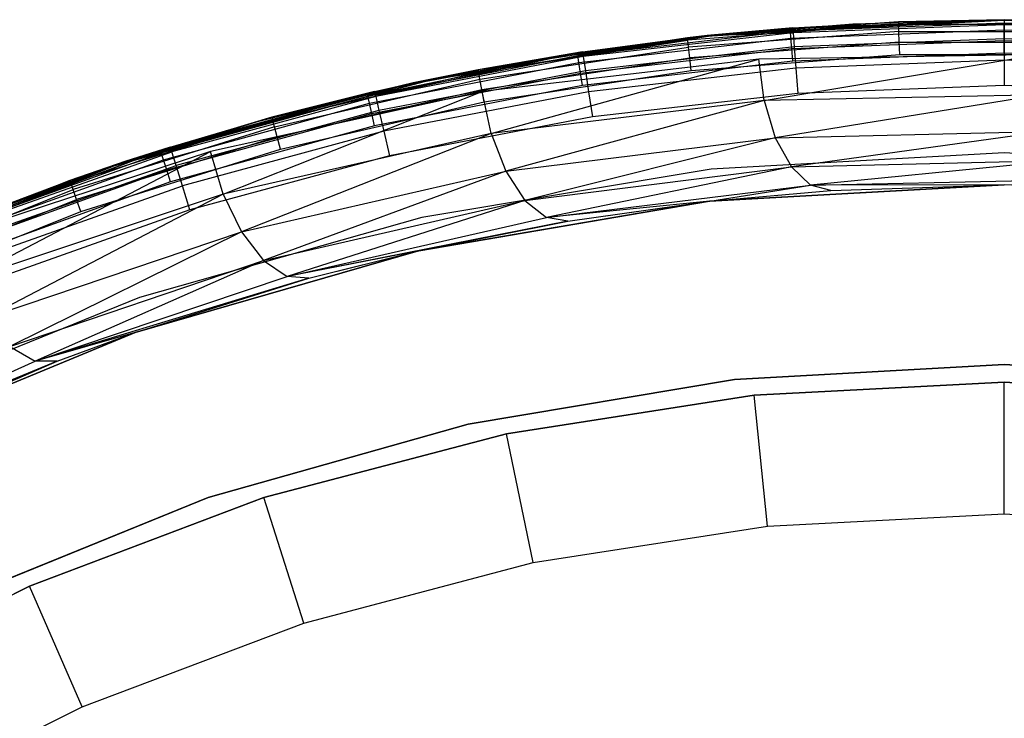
# Model space of a CAD drawing. Extents: x -4.25 to 4.25, y -4.25 to 4.25.
# Tile 27 of 34: x -1.5 to 0, y 3.19 to 4.25. Entities that reach past the tile are written whole.
import ezdxf

# ---------------------------------------------------------------- set-up
doc = ezdxf.new("R2010")
doc.units = 0
doc.header["$LTSCALE"] = 2.54
doc.layers.get('0').update_dxf_attribs({"color": 13, "linetype": 'CONTINUOUS'})

# ---------------------------------------------------------------- blocks, each defined once
blk = doc.blocks.new('VIS_Z_O_ENIE_2_STL_2')
at = {"color": 0}
for p, q in [((-0.437, 4.2275, -6), (0, 4.25, -6)), ((0, 4.25, -5.3), (-0.437, 4.2275, -5.3)), ((-0.437, 4.2275, -6), (0, 4.25, -6)), ((0, 4.25, -5.3), (-0.437, 4.2275, -5.3)), ((-0.3253, 4.2375, -6.05), (0, 4.25, -6.05)), ((-0.3253, 4.2375, -6.05), (0, 4.25, -6.05)), ((-0.3215, 4.2385, -2.5), (0, 4.2507, -2.5)), ((-0.3215, 4.2385, -2.5), (0, 4.2507, -2.5)), ((0, 4.25, -6.05), (-0.2301, 4.2438, -9.4238)), ((0, 4.25, -6.05), (-0.2301, 4.2438, -9.4238)), ((0, 4.25, -9.551), (-0.2301, 4.2438, -9.4238)), ((0, 4.25, -9.551), (-0.2301, 4.2438, -9.4238)), ((0, 4.2507, -2.5), (-0.1609, 4.2477, -5.25)), ((0, 4.2507, -2.5), (-0.1609, 4.2477, -5.25)), ((0, 4.2507, -5.25), (-0.1609, 4.2477, -5.25)), ((0, 4.2507, -5.25), (-0.1609, 4.2477, -5.25)), ((-0.1607, 4.2439, -5.2691), (0, 4.2507, -5.25)), ((-0.1607, 4.2439, -5.2691), (0, 4.2507, -5.25)), ((0.1609, 4.2477, -5.25), (0, 4.2507, -2.5)), ((0, 4.2507, -2.5), (0.3215, 4.2385, -2.5)), ((0, 4.2507, -2.5), (0, 4.2507, -5.25)), ((0, 4.2507, -2.5), (0, 4.2507, -5.25)), ((0.1609, 4.2477, -5.25), (0, 4.2507, -2.5)), ((0.1609, 4.2477, -5.25), (0, 4.2507, -5.25)), ((0, 4.2507, -2.5), (0.3215, 4.2385, -2.5)), ((0, 4.2507, -2.5), (0, 4.2431, -2.4617)), ((0, 4.2507, -2.5), (0, 4.2431, -2.4617)), ((0.1609, 4.2477, -5.25), (0, 4.2507, -5.25)), ((0.1607, 4.2439, -5.2691), (0, 4.2507, -5.25)), ((0.1607, 4.2439, -5.2691), (0, 4.2507, -5.25)), ((0, 4.25, -6.05), (0, 4.25, -9.551)), ((0, 4.25, -6.05), (0, 4.25, -9.551)), ((0, 4.25, -6.05), (0.2301, 4.2438, -9.6782)), ((0.2301, 4.2438, -9.6782), (0, 4.25, -9.551)), ((0, 4.25, -6.05), (0.2301, 4.2438, -9.6782)), ((0, 4.25, -6.05), (0.3253, 4.2375, -6.05)), ((0.2301, 4.2438, -9.6782), (0, 4.25, -9.551)), ((0, 4.25, -6.05), (0.3253, 4.2375, -6.05)), ((0, 4.25, -6.05), (0, 4.2462, -6.0309)), ((0, 4.25, -6.05), (0, 4.2462, -6.0309)), ((0, 4.25, -6), (0.437, 4.2275, -6)), ((0.437, 4.2275, -5.3), (0, 4.25, -5.3)), ((0, 4.25, -6), (0.437, 4.2275, -6)), ((0, 4.25, -6), (0, 4.25, -5.3)), ((0.437, 4.2275, -5.3), (0, 4.25, -5.3)), ((0, 4.25, -6), (0, 4.25, -5.3)), ((-0.1607, 4.2439, -5.2691), (-0.4812, 4.2196, -5.2691)), ((-0.1607, 4.2439, -5.2691), (-0.4812, 4.2196, -5.2691)), ((-0.2301, 4.2438, -9.4238), (-0.4595, 4.2251, -9.2969)), ((-0.2301, 4.2438, -9.4238), (-0.4595, 4.2251, -9.2969)), ((-0.4595, 4.2251, -6.05), (-0.3253, 4.2375, -6.05)), ((-0.3253, 4.2375, -6.05), (-0.4595, 4.2251, -9.2969)), ((-0.3253, 4.2375, -6.05), (-0.4595, 4.2251, -9.2969)), ((-0.4595, 4.2251, -6.05), (-0.3253, 4.2375, -6.05)), ((-0.1609, 4.2477, -5.25), (-0.4518, 4.2266, -5.25)), ((-0.1609, 4.2477, -5.25), (-0.4518, 4.2266, -5.25)), ((-0.1607, 4.2439, -5.2691), (-0.4518, 4.2266, -5.25)), ((-0.1607, 4.2439, -5.2691), (-0.4518, 4.2266, -5.25)), ((-0.4518, 4.2266, -2.5), (-0.3215, 4.2385, -2.5)), ((-0.3215, 4.2385, -2.5), (-0.4518, 4.2266, -5.25)), ((-0.3215, 4.2385, -2.5), (-0.4518, 4.2266, -5.25)), ((-0.4518, 4.2266, -2.5), (-0.3215, 4.2385, -2.5)), ((-0.3253, 4.2375, -6.05), (-0.2301, 4.2438, -9.4238)), ((-0.3253, 4.2375, -6.05), (-0.2301, 4.2438, -9.4238)), ((-0.3253, 4.2375, -6.05), (-0.325, 4.2337, -6.0309)), ((-0.3253, 4.2375, -6.05), (-0.325, 4.2337, -6.0309)), ((-0.325, 4.2337, -6.0309), (0, 4.2462, -6.0309)), ((-0.325, 4.2337, -6.0309), (0, 4.2462, -6.0309)), ((-0.3242, 4.2229, -6.0146), (0, 4.2354, -6.0146)), ((-0.3242, 4.2229, -6.0146), (0, 4.2354, -6.0146)), ((-0.3215, 4.2385, -2.5), (-0.1609, 4.2477, -5.25)), ((-0.3215, 4.2385, -2.5), (-0.1609, 4.2477, -5.25)), ((-0.3215, 4.2385, -2.5), (-0.3209, 4.2309, -2.4617)), ((-0.3215, 4.2385, -2.5), (-0.3209, 4.2309, -2.4617)), ((0, 4.2431, -2.4617), (-0.3209, 4.2309, -2.4617)), ((0, 4.2431, -2.4617), (-0.3209, 4.2309, -2.4617)), ((-0.1609, 4.2477, -5.25), (-0.1607, 4.2439, -5.2691)), ((-0.1609, 4.2477, -5.25), (-0.1607, 4.2439, -5.2691)), ((-0.1603, 4.233, -5.2854), (-0.1607, 4.2439, -5.2691)), ((-0.1607, 4.2439, -5.2691), (0.1607, 4.2439, -5.2691)), ((-0.1607, 4.2439, -5.2691), (0.1607, 4.2439, -5.2691)), ((-0.1603, 4.233, -5.2854), (-0.1607, 4.2439, -5.2691)), ((0, 4.2462, -6.0309), (0.325, 4.2337, -6.0309)), ((0, 4.2354, -6.0146), (0, 4.2462, -6.0309)), ((0, 4.2462, -6.0309), (0.325, 4.2337, -6.0309)), ((0, 4.2354, -6.0146), (0, 4.2462, -6.0309)), ((0.3209, 4.2309, -2.4617), (0, 4.2431, -2.4617)), ((0, 4.2431, -2.4617), (0, 4.2214, -2.4293)), ((0, 4.2431, -2.4617), (0, 4.2214, -2.4293)), ((0.3209, 4.2309, -2.4617), (0, 4.2431, -2.4617)), ((0, 4.2354, -6.0146), (0.3242, 4.2229, -6.0146)), ((0, 4.2191, -6.0038), (0, 4.2354, -6.0146)), ((0, 4.2354, -6.0146), (0.3242, 4.2229, -6.0146)), ((0, 4.2191, -6.0038), (0, 4.2354, -6.0146)), ((-0.8693, 4.1601, -6), (-0.437, 4.2275, -6)), ((-0.437, 4.2275, -5.3), (-0.8693, 4.1601, -5.3)), ((-0.8693, 4.1601, -6), (-0.437, 4.2275, -6)), ((-0.437, 4.2275, -5.3), (-0.8693, 4.1601, -5.3)), ((-0.4816, 4.2233, -5.25), (-0.7997, 4.1748, -5.25)), ((-0.4816, 4.2233, -5.25), (-0.7997, 4.1748, -5.25)), ((-0.4595, 4.2251, -6.05), (-0.6876, 4.194, -9.1708)), ((-0.4595, 4.2251, -6.05), (-0.6876, 4.194, -9.1708)), ((-0.4595, 4.2251, -9.2969), (-0.6876, 4.194, -9.1708)), ((-0.4595, 4.2251, -9.2969), (-0.6876, 4.194, -9.1708)), ((-0.6488, 4.2002, -6.05), (-0.4595, 4.2251, -6.05)), ((-0.6488, 4.2002, -6.05), (-0.4595, 4.2251, -6.05)), ((-0.6482, 4.1964, -6.0309), (-0.325, 4.2337, -6.0309)), ((-0.6482, 4.1964, -6.0309), (-0.325, 4.2337, -6.0309)), ((-0.4595, 4.2251, -6.05), (-0.6482, 4.1964, -6.0309)), ((-0.4595, 4.2251, -6.05), (-0.6482, 4.1964, -6.0309)), ((-0.6465, 4.1857, -6.0146), (-0.3242, 4.2229, -6.0146)), ((-0.6465, 4.1857, -6.0146), (-0.3242, 4.2229, -6.0146)), ((-0.6411, 4.2021, -2.5), (-0.4518, 4.2266, -2.5)), ((-0.6411, 4.2021, -2.5), (-0.4518, 4.2266, -2.5)), ((-0.6411, 4.2021, -2.5), (-0.4816, 4.2233, -5.25)), ((-0.6411, 4.2021, -2.5), (-0.4816, 4.2233, -5.25)), ((-0.3209, 4.2309, -2.4617), (-0.64, 4.1946, -2.4617)), ((-0.3209, 4.2309, -2.4617), (-0.64, 4.1946, -2.4617)), ((-0.4518, 4.2266, -2.5), (-0.64, 4.1946, -2.4617)), ((-0.4518, 4.2266, -2.5), (-0.64, 4.1946, -2.4617)), ((-0.4518, 4.2266, -2.5), (-0.4816, 4.2233, -5.25)), ((-0.4518, 4.2266, -2.5), (-0.4816, 4.2233, -5.25)), ((-0.4518, 4.2266, -5.25), (-0.4816, 4.2233, -5.25)), ((-0.4518, 4.2266, -5.25), (-0.4816, 4.2233, -5.25)), ((-0.4812, 4.2196, -5.2691), (-0.4816, 4.2233, -5.25)), ((-0.4812, 4.2196, -5.2691), (-0.4816, 4.2233, -5.25)), ((-0.4518, 4.2266, -5.25), (-0.4812, 4.2196, -5.2691)), ((-0.4518, 4.2266, -5.25), (-0.4812, 4.2196, -5.2691)), ((-0.1603, 4.233, -5.2854), (-0.48, 4.2088, -5.2854)), ((-0.1603, 4.233, -5.2854), (-0.48, 4.2088, -5.2854)), ((-0.4595, 4.2251, -6.05), (-0.325, 4.2337, -6.0309)), ((-0.4595, 4.2251, -6.05), (-0.325, 4.2337, -6.0309)), ((-0.4595, 4.2251, -6.05), (-0.4595, 4.2251, -9.2969)), ((-0.4595, 4.2251, -6.05), (-0.4595, 4.2251, -9.2969)), ((-0.4518, 4.2266, -2.5), (-0.3209, 4.2309, -2.4617)), ((-0.4518, 4.2266, -2.5), (-0.3209, 4.2309, -2.4617)), ((-0.4518, 4.2266, -2.5), (-0.4518, 4.2266, -5.25)), ((-0.4518, 4.2266, -2.5), (-0.4518, 4.2266, -5.25)), ((-0.437, 4.2275, -6), (-0.437, 4.2275, -5.3)), ((-0.437, 4.2275, -6), (-0.437, 4.2275, -5.3)), ((-0.3242, 4.2229, -6.0146), (-0.325, 4.2337, -6.0309)), ((-0.3242, 4.2229, -6.0146), (-0.325, 4.2337, -6.0309)), ((-0.323, 4.2068, -6.0038), (-0.3242, 4.2229, -6.0146)), ((-0.323, 4.2068, -6.0038), (-0.3242, 4.2229, -6.0146)), ((-0.3209, 4.2309, -2.4617), (-0.3193, 4.2093, -2.4293)), ((-0.3209, 4.2309, -2.4617), (-0.3193, 4.2093, -2.4293)), ((0, 4.2214, -2.4293), (-0.3193, 4.2093, -2.4293)), ((0, 4.2214, -2.4293), (-0.3193, 4.2093, -2.4293)), ((-0.1597, 4.2168, -5.2962), (-0.1603, 4.233, -5.2854)), ((-0.1603, 4.233, -5.2854), (0.1603, 4.233, -5.2854)), ((-0.1603, 4.233, -5.2854), (0.1603, 4.233, -5.2854)), ((-0.1597, 4.2168, -5.2962), (-0.1603, 4.233, -5.2854)), ((0.3193, 4.2093, -2.4293), (0, 4.2214, -2.4293)), ((0, 4.2214, -2.4293), (0, 4.189, -2.4076)), ((0, 4.2214, -2.4293), (0, 4.189, -2.4076)), ((0.3193, 4.2093, -2.4293), (0, 4.2214, -2.4293)), ((-0.7989, 4.1711, -5.2691), (-0.4812, 4.2196, -5.2691)), ((-0.7989, 4.1711, -5.2691), (-0.4812, 4.2196, -5.2691)), ((-0.7969, 4.1604, -5.2854), (-0.48, 4.2088, -5.2854)), ((-0.7969, 4.1604, -5.2854), (-0.48, 4.2088, -5.2854)), ((-0.644, 4.1697, -6.0038), (-0.323, 4.2068, -6.0038)), ((-0.644, 4.1697, -6.0038), (-0.323, 4.2068, -6.0038)), ((-0.3193, 4.2093, -2.4293), (-0.6367, 4.1731, -2.4293)), ((-0.3193, 4.2093, -2.4293), (-0.6367, 4.1731, -2.4293)), ((-0.48, 4.2088, -5.2854), (-0.4812, 4.2196, -5.2691)), ((-0.48, 4.2088, -5.2854), (-0.4812, 4.2196, -5.2691)), ((-0.4781, 4.1927, -5.2962), (-0.48, 4.2088, -5.2854)), ((-0.4781, 4.1927, -5.2962), (-0.48, 4.2088, -5.2854)), ((-0.1597, 4.2168, -5.2962), (-0.4781, 4.1927, -5.2962)), ((-0.1597, 4.2168, -5.2962), (-0.4781, 4.1927, -5.2962)), ((-0.323, 4.2068, -6.0038), (0, 4.2191, -6.0038)), ((-0.323, 4.2068, -6.0038), (0, 4.2191, -6.0038)), ((-0.3215, 4.1877, -6), (-0.323, 4.2068, -6.0038)), ((-0.3215, 4.1877, -6), (-0.323, 4.2068, -6.0038)), ((-0.3193, 4.2093, -2.4293), (-0.3168, 4.177, -2.4076)), ((-0.3193, 4.2093, -2.4293), (-0.3168, 4.177, -2.4076)), ((-0.159, 4.1977, -5.3), (-0.1597, 4.2168, -5.2962)), ((-0.1597, 4.2168, -5.2962), (0.1597, 4.2168, -5.2962)), ((-0.1597, 4.2168, -5.2962), (0.1597, 4.2168, -5.2962)), ((-0.159, 4.1977, -5.3), (-0.1597, 4.2168, -5.2962)), ((0, 4.2191, -6.0038), (0.323, 4.2068, -6.0038)), ((0, 4.2, -6), (0, 4.2191, -6.0038)), ((0, 4.2191, -6.0038), (0.323, 4.2068, -6.0038)), ((0, 4.2, -6), (0, 4.2191, -6.0038)), ((-0.6488, 4.2002, -6.05), (-0.9675, 4.1345, -6.0309)), ((-0.6488, 4.2002, -6.05), (-0.9675, 4.1345, -6.0309)), ((-0.9675, 4.1345, -6.0309), (-0.6482, 4.1964, -6.0309)), ((-0.9675, 4.1345, -6.0309), (-0.6482, 4.1964, -6.0309)), ((-0.6411, 4.2021, -2.5), (-0.9554, 4.1341, -2.4617)), ((-0.6411, 4.2021, -2.5), (-0.9554, 4.1341, -2.4617)), ((-0.64, 4.1946, -2.4617), (-0.9554, 4.1341, -2.4617)), ((-0.64, 4.1946, -2.4617), (-0.9554, 4.1341, -2.4617)), ((-0.9136, 4.1506, -6.05), (-0.6488, 4.2002, -6.05)), ((-0.6488, 4.2002, -6.05), (-0.9136, 4.1506, -9.0458)), ((-0.6488, 4.2002, -6.05), (-0.9136, 4.1506, -9.0458)), ((-0.9136, 4.1506, -6.05), (-0.6488, 4.2002, -6.05)), ((-0.6876, 4.194, -9.1708), (-0.9136, 4.1506, -9.0458)), ((-0.6876, 4.194, -9.1708), (-0.9136, 4.1506, -9.0458)), ((-0.8985, 4.1547, -2.5), (-0.6411, 4.2021, -2.5)), ((-0.8985, 4.1547, -2.5), (-0.6411, 4.2021, -2.5)), ((-0.6411, 4.2021, -2.5), (-0.7997, 4.1748, -5.25)), ((-0.6411, 4.2021, -2.5), (-0.7997, 4.1748, -5.25)), ((-0.7939, 4.1445, -5.2962), (-0.4781, 4.1927, -5.2962)), ((-0.7939, 4.1445, -5.2962), (-0.4781, 4.1927, -5.2962)), ((-0.3733, 4.1909, -9.3446), (-0.7935, 4.1418, -9.1122)), ((-0.3733, 4.1909, -9.3446), (-0.7935, 4.1418, -9.1122)), ((-0.78, 4.0776, -9.1073), (-0.3733, 4.1909, -9.3446)), ((-0.78, 4.0776, -9.1073), (-0.3733, 4.1909, -9.3446)), ((-0.6488, 4.2002, -6.05), (-0.6876, 4.194, -9.1708)), ((-0.6488, 4.2002, -6.05), (-0.6876, 4.194, -9.1708)), ((-0.6488, 4.2002, -6.05), (-0.6482, 4.1964, -6.0309)), ((-0.6488, 4.2002, -6.05), (-0.6482, 4.1964, -6.0309)), ((-0.6465, 4.1857, -6.0146), (-0.6482, 4.1964, -6.0309)), ((-0.6465, 4.1857, -6.0146), (-0.6482, 4.1964, -6.0309)), ((-0.6411, 4.2021, -2.5), (-0.64, 4.1946, -2.4617)), ((-0.6411, 4.2021, -2.5), (-0.64, 4.1946, -2.4617)), ((-0.64, 4.1946, -2.4617), (-0.6367, 4.1731, -2.4293)), ((-0.64, 4.1946, -2.4617), (-0.6367, 4.1731, -2.4293)), ((-0.476, 4.1737, -5.3), (-0.4781, 4.1927, -5.2962)), ((-0.476, 4.1737, -5.3), (-0.4781, 4.1927, -5.2962)), ((-0.476, 4.1737, -5.3), (-0.159, 4.1977, -5.3)), ((-0.476, 4.1737, -5.3), (-0.159, 4.1977, -5.3)), ((0.0498, 4.1974, -9.5785), (-0.3733, 4.1909, -9.3446)), ((0.0498, 4.1974, -9.5785), (-0.3733, 4.1909, -9.3446)), ((-0.3652, 4.128, -9.3374), (-0.3733, 4.1909, -9.3446)), ((-0.3652, 4.128, -9.3374), (-0.3733, 4.1909, -9.3446)), ((-0.3652, 4.128, -9.3374), (0.0498, 4.1974, -9.5785)), ((-0.3652, 4.128, -9.3374), (0.0498, 4.1974, -9.5785)), ((0, 4.2, -6), (-0.3215, 4.1877, -6)), ((0, 4.2, -6), (-0.3215, 4.1877, -6)), ((-0.159, 4.1977, -5.3), (0.159, 4.1977, -5.3)), ((-0.159, 4.1977, -5.3), (0.159, 4.1977, -5.3)), ((0.3215, 4.1877, -6), (0, 4.2, -6)), ((0.3215, 4.1877, -6), (0, 4.2, -6)), ((-0.965, 4.1239, -6.0146), (-0.6465, 4.1857, -6.0146)), ((-0.965, 4.1239, -6.0146), (-0.6465, 4.1857, -6.0146)), ((-0.644, 4.1697, -6.0038), (-0.6465, 4.1857, -6.0146)), ((-0.644, 4.1697, -6.0038), (-0.6465, 4.1857, -6.0146)), ((-0.3215, 4.1877, -6), (-0.6411, 4.1508, -6)), ((-0.3215, 4.1877, -6), (-0.6411, 4.1508, -6)), ((-0.3168, 4.177, -2.4076), (-0.6318, 4.1411, -2.4076)), ((-0.3168, 4.177, -2.4076), (-0.6318, 4.1411, -2.4076)), ((0, 4.189, -2.4076), (-0.3168, 4.177, -2.4076)), ((0, 4.189, -2.4076), (-0.3168, 4.177, -2.4076)), ((-0.3168, 4.177, -2.4076), (-0.3139, 4.1388, -2.4)), ((-0.3168, 4.177, -2.4076), (-0.3139, 4.1388, -2.4)), ((0.3168, 4.177, -2.4076), (0, 4.189, -2.4076)), ((0, 4.189, -2.4076), (0, 4.1507, -2.4)), ((0, 4.189, -2.4076), (0, 4.1507, -2.4)), ((0.3168, 4.177, -2.4076), (0, 4.189, -2.4076)), ((-1.2925, 4.0487, -6), (-0.8693, 4.1601, -6)), ((-0.8693, 4.1601, -5.3), (-1.2925, 4.0487, -5.3)), ((-1.2925, 4.0487, -6), (-0.8693, 4.1601, -6)), ((-0.8693, 4.1601, -5.3), (-1.2925, 4.0487, -5.3)), ((-1.1121, 4.0987, -5.2691), (-0.7989, 4.1711, -5.2691)), ((-1.1121, 4.0987, -5.2691), (-0.7989, 4.1711, -5.2691)), ((-1.1093, 4.0882, -5.2854), (-0.7969, 4.1604, -5.2854)), ((-1.1093, 4.0882, -5.2854), (-0.7969, 4.1604, -5.2854)), ((-0.9613, 4.1082, -6.0038), (-0.644, 4.1697, -6.0038)), ((-0.9613, 4.1082, -6.0038), (-0.644, 4.1697, -6.0038)), ((-0.6367, 4.1731, -2.4293), (-0.9505, 4.113, -2.4293)), ((-0.6367, 4.1731, -2.4293), (-0.9505, 4.113, -2.4293)), ((-0.8985, 4.1547, -2.5), (-0.7997, 4.1748, -5.25)), ((-0.7997, 4.1748, -5.25), (-0.8985, 4.1547, -5.25)), ((-0.8985, 4.1547, -2.5), (-0.7997, 4.1748, -5.25)), ((-0.7997, 4.1748, -5.25), (-0.8985, 4.1547, -5.25)), ((-0.7989, 4.1711, -5.2691), (-0.8985, 4.1547, -5.25)), ((-0.7989, 4.1711, -5.2691), (-0.8985, 4.1547, -5.25)), ((-0.8693, 4.1601, -6), (-0.8693, 4.1601, -5.3)), ((-0.8693, 4.1601, -6), (-0.8693, 4.1601, -5.3)), ((-0.7997, 4.1748, -5.25), (-0.7989, 4.1711, -5.2691)), ((-0.7997, 4.1748, -5.25), (-0.7989, 4.1711, -5.2691)), ((-0.7969, 4.1604, -5.2854), (-0.7989, 4.1711, -5.2691)), ((-0.7969, 4.1604, -5.2854), (-0.7989, 4.1711, -5.2691)), ((-0.7939, 4.1445, -5.2962), (-0.7969, 4.1604, -5.2854)), ((-0.7939, 4.1445, -5.2962), (-0.7969, 4.1604, -5.2854)), ((-0.7903, 4.1257, -5.3), (-0.476, 4.1737, -5.3)), ((-0.7903, 4.1257, -5.3), (-0.476, 4.1737, -5.3)), ((-0.6411, 4.1508, -6), (-0.644, 4.1697, -6.0038)), ((-0.6411, 4.1508, -6), (-0.644, 4.1697, -6.0038)), ((-0.6367, 4.1731, -2.4293), (-0.6318, 4.1411, -2.4076)), ((-0.6367, 4.1731, -2.4293), (-0.6318, 4.1411, -2.4076)), ((-0.9136, 4.1506, -6.05), (-1.137, 4.0951, -8.9223)), ((-0.9136, 4.1506, -6.05), (-1.137, 4.0951, -8.9223)), ((-0.9136, 4.1506, -9.0458), (-1.137, 4.0951, -8.9223)), ((-0.9136, 4.1506, -9.0458), (-1.137, 4.0951, -8.9223)), ((-0.8985, 4.1547, -5.25), (-1.1131, 4.1024, -5.25)), ((-0.8985, 4.1547, -5.25), (-1.1131, 4.1024, -5.25)), ((-1.1121, 4.0987, -5.2691), (-0.8985, 4.1547, -5.25)), ((-1.1121, 4.0987, -5.2691), (-0.8985, 4.1547, -5.25)), ((-0.9684, 4.1382, -6.05), (-0.9136, 4.1506, -6.05)), ((-0.9684, 4.1382, -6.05), (-0.9136, 4.1506, -6.05)), ((-0.9136, 4.1506, -6.05), (-0.9675, 4.1345, -6.0309)), ((-0.9136, 4.1506, -6.05), (-0.9675, 4.1345, -6.0309)), ((-0.9571, 4.1416, -2.5), (-0.8985, 4.1547, -5.25)), ((-0.9571, 4.1416, -2.5), (-0.8985, 4.1547, -5.25)), ((-0.9571, 4.1416, -2.5), (-0.8985, 4.1547, -2.5)), ((-0.9571, 4.1416, -2.5), (-0.8985, 4.1547, -2.5)), ((-0.6411, 4.1508, -6), (-0.957, 4.0895, -6)), ((-0.6411, 4.1508, -6), (-0.957, 4.0895, -6)), ((-0.8985, 4.1547, -2.5), (-0.9554, 4.1341, -2.4617)), ((-0.8985, 4.1547, -2.5), (-0.9554, 4.1341, -2.4617)), ((-0.9136, 4.1506, -6.05), (-0.9136, 4.1506, -9.0458)), ((-0.9136, 4.1506, -6.05), (-0.9136, 4.1506, -9.0458)), ((-0.8985, 4.1547, -2.5), (-0.8985, 4.1547, -5.25)), ((-0.8985, 4.1547, -2.5), (-0.8985, 4.1547, -5.25)), ((0, 4.1507, -2.4), (-0.3139, 4.1388, -2.4)), ((0, 4.1507, -2.4), (-0.3139, 4.1388, -2.4)), ((0.3139, 4.1388, -2.4), (0, 4.1507, -2.4)), ((0.3139, 4.1388, -2.4), (0, 4.1507, -2.4)), ((-0.9684, 4.1382, -6.05), (-1.357, 4.0275, -8.8006)), ((-0.9684, 4.1382, -6.05), (-1.357, 4.0275, -8.8006)), ((-1.2823, 4.0519, -6.05), (-0.9684, 4.1382, -6.05)), ((-1.2823, 4.0519, -6.05), (-0.9684, 4.1382, -6.05)), ((-1.2812, 4.0483, -6.0309), (-0.9675, 4.1345, -6.0309)), ((-1.2812, 4.0483, -6.0309), (-0.9675, 4.1345, -6.0309)), ((-1.2676, 4.0573, -2.5), (-0.9571, 4.1416, -2.5)), ((-1.2676, 4.0573, -2.5), (-0.9571, 4.1416, -2.5)), ((-0.9554, 4.1341, -2.4617), (-1.2653, 4.0501, -2.4617)), ((-0.9554, 4.1341, -2.4617), (-1.2653, 4.0501, -2.4617)), ((-0.7935, 4.1418, -9.1122), (-1.2065, 4.0507, -8.8839)), ((-0.7935, 4.1418, -9.1122), (-1.2065, 4.0507, -8.8839)), ((-1.1874, 3.9859, -8.8814), (-0.7935, 4.1418, -9.1122)), ((-1.1874, 3.9859, -8.8814), (-0.7935, 4.1418, -9.1122)), ((-0.9684, 4.1382, -6.05), (-1.137, 4.0951, -8.9223)), ((-0.9684, 4.1382, -6.05), (-1.137, 4.0951, -8.9223)), ((-0.9571, 4.1416, -2.5), (-1.1131, 4.1024, -5.25)), ((-0.9571, 4.1416, -2.5), (-1.1131, 4.1024, -5.25)), ((-1.105, 4.0726, -5.2962), (-0.7939, 4.1445, -5.2962)), ((-1.105, 4.0726, -5.2962), (-0.7939, 4.1445, -5.2962)), ((-0.9684, 4.1382, -6.05), (-0.9675, 4.1345, -6.0309)), ((-0.9684, 4.1382, -6.05), (-0.9675, 4.1345, -6.0309)), ((-0.965, 4.1239, -6.0146), (-0.9675, 4.1345, -6.0309)), ((-0.965, 4.1239, -6.0146), (-0.9675, 4.1345, -6.0309)), ((-0.9554, 4.1341, -2.4617), (-0.9571, 4.1416, -2.5)), ((-0.9554, 4.1341, -2.4617), (-0.9571, 4.1416, -2.5)), ((-0.9554, 4.1341, -2.4617), (-0.9505, 4.113, -2.4293)), ((-0.9554, 4.1341, -2.4617), (-0.9505, 4.113, -2.4293)), ((-0.6318, 4.1411, -2.4076), (-0.9432, 4.0814, -2.4076)), ((-0.6318, 4.1411, -2.4076), (-0.9432, 4.0814, -2.4076)), ((-0.7903, 4.1257, -5.3), (-0.7939, 4.1445, -5.2962)), ((-0.7903, 4.1257, -5.3), (-0.7939, 4.1445, -5.2962)), ((-0.78, 4.0776, -9.1073), (-0.7935, 4.1418, -9.1122)), ((-0.78, 4.0776, -9.1073), (-0.7935, 4.1418, -9.1122)), ((-0.6318, 4.1411, -2.4076), (-0.626, 4.1032, -2.4)), ((-0.6318, 4.1411, -2.4076), (-0.626, 4.1032, -2.4)), ((-0.3139, 4.1388, -2.4), (-0.626, 4.1032, -2.4)), ((-0.3139, 4.1388, -2.4), (-0.626, 4.1032, -2.4)), ((0.0528, 4.1363, -9.5692), (-0.3652, 4.128, -9.3374)), ((0.0528, 4.1363, -9.5692), (-0.3652, 4.128, -9.3374)), ((0.0528, 4.1363, -9.5692), (-0.3481, 4.0715, -9.3132)), ((0.0528, 4.1363, -9.5692), (-0.3481, 4.0715, -9.3132)), ((-1.2779, 4.038, -6.0146), (-0.965, 4.1239, -6.0146)), ((-1.2779, 4.038, -6.0146), (-0.965, 4.1239, -6.0146)), ((-1.1, 4.0541, -5.3), (-0.7903, 4.1257, -5.3)), ((-1.1, 4.0541, -5.3), (-0.7903, 4.1257, -5.3)), ((-0.9613, 4.1082, -6.0038), (-0.965, 4.1239, -6.0146)), ((-0.9613, 4.1082, -6.0038), (-0.965, 4.1239, -6.0146)), ((-0.3652, 4.128, -9.3374), (-0.78, 4.0776, -9.1073)), ((-0.3652, 4.128, -9.3374), (-0.78, 4.0776, -9.1073)), ((-0.3652, 4.128, -9.3374), (-0.7575, 4.0204, -9.0841)), ((-0.3652, 4.128, -9.3374), (-0.7575, 4.0204, -9.0841)), ((-0.3652, 4.128, -9.3374), (-0.3481, 4.0715, -9.3132)), ((-0.3652, 4.128, -9.3374), (-0.3481, 4.0715, -9.3132)), ((-1.1131, 4.1024, -5.25), (-1.335, 4.0356, -5.25)), ((-1.1131, 4.1024, -5.25), (-1.335, 4.0356, -5.25)), ((-1.273, 4.0225, -6.0038), (-0.9613, 4.1082, -6.0038)), ((-1.273, 4.0225, -6.0038), (-0.9613, 4.1082, -6.0038)), ((-1.2676, 4.0573, -2.5), (-1.1131, 4.1024, -5.25)), ((-1.2676, 4.0573, -2.5), (-1.1131, 4.1024, -5.25)), ((-0.9505, 4.113, -2.4293), (-1.2588, 4.0294, -2.4293)), ((-0.9505, 4.113, -2.4293), (-1.2588, 4.0294, -2.4293)), ((-1.1131, 4.1024, -5.25), (-1.1121, 4.0987, -5.2691)), ((-1.1131, 4.1024, -5.25), (-1.1121, 4.0987, -5.2691)), ((-0.957, 4.0895, -6), (-0.9613, 4.1082, -6.0038)), ((-0.957, 4.0895, -6), (-0.9613, 4.1082, -6.0038)), ((-0.9505, 4.113, -2.4293), (-0.9432, 4.0814, -2.4076)), ((-0.9505, 4.113, -2.4293), (-0.9432, 4.0814, -2.4076)), ((-0.626, 4.1032, -2.4), (-0.9346, 4.0441, -2.4)), ((-0.626, 4.1032, -2.4), (-0.9346, 4.0441, -2.4)), ((-1.1121, 4.0987, -5.2691), (-1.4189, 4.0029, -5.2691)), ((-1.1121, 4.0987, -5.2691), (-1.4189, 4.0029, -5.2691)), ((-1.1093, 4.0882, -5.2854), (-1.4153, 3.9926, -5.2854)), ((-1.1093, 4.0882, -5.2854), (-1.4153, 3.9926, -5.2854)), ((-1.137, 4.0951, -8.9223), (-1.357, 4.0275, -8.8006)), ((-1.137, 4.0951, -8.9223), (-1.357, 4.0275, -8.8006)), ((-1.1121, 4.0987, -5.2691), (-1.335, 4.0356, -5.25)), ((-1.1121, 4.0987, -5.2691), (-1.335, 4.0356, -5.25)), ((-0.957, 4.0895, -6), (-1.2672, 4.0043, -6)), ((-0.957, 4.0895, -6), (-1.2672, 4.0043, -6)), ((-1.1093, 4.0882, -5.2854), (-1.1121, 4.0987, -5.2691)), ((-1.1093, 4.0882, -5.2854), (-1.1121, 4.0987, -5.2691)), ((-1.105, 4.0726, -5.2962), (-1.1093, 4.0882, -5.2854)), ((-1.105, 4.0726, -5.2962), (-1.1093, 4.0882, -5.2854)), ((-1.105, 4.0726, -5.2962), (-1.4099, 3.9774, -5.2962)), ((-1.105, 4.0726, -5.2962), (-1.4099, 3.9774, -5.2962)), ((-0.9432, 4.0814, -2.4076), (-1.2491, 3.9984, -2.4076)), ((-0.9432, 4.0814, -2.4076), (-1.2491, 3.9984, -2.4076)), ((-0.78, 4.0776, -9.1073), (-1.1874, 3.9859, -8.8814)), ((-0.78, 4.0776, -9.1073), (-1.1874, 3.9859, -8.8814)), ((-0.78, 4.0776, -9.1073), (-1.1593, 3.9285, -8.8591)), ((-0.78, 4.0776, -9.1073), (-1.1593, 3.9285, -8.8591)), ((-1.1, 4.0541, -5.3), (-1.105, 4.0726, -5.2962)), ((-1.1, 4.0541, -5.3), (-1.105, 4.0726, -5.2962)), ((-0.9432, 4.0814, -2.4076), (-0.9346, 4.0441, -2.4)), ((-0.9432, 4.0814, -2.4076), (-0.9346, 4.0441, -2.4)), ((-0.78, 4.0776, -9.1073), (-0.7575, 4.0204, -9.0841)), ((-0.78, 4.0776, -9.1073), (-0.7575, 4.0204, -9.0841)), ((-0.7575, 4.0204, -9.0841), (-0.3481, 4.0715, -9.3132)), ((-0.7575, 4.0204, -9.0841), (-0.3481, 4.0715, -9.3132)), ((-0.3481, 4.0715, -9.3132), (-0.7285, 3.9763, -9.0449)), ((-0.3481, 4.0715, -9.3132), (-0.7285, 3.9763, -9.0449)), ((-0.3481, 4.0715, -9.3132), (0.0648, 4.081, -9.5441)), ((-0.3481, 4.0715, -9.3132), (0.0648, 4.081, -9.5441)), ((-0.3481, 4.0715, -9.3132), (-0.3236, 4.0271, -9.2743)), ((-0.3481, 4.0715, -9.3132), (-0.3236, 4.0271, -9.2743)), ((0.0648, 4.081, -9.5441), (-0.3236, 4.0271, -9.2743)), ((0.0648, 4.081, -9.5441), (-0.3236, 4.0271, -9.2743)), ((-1.335, 4.0356, -2.5), (-1.2676, 4.0573, -2.5)), ((-1.2676, 4.0573, -2.5), (-1.335, 4.0356, -5.25)), ((-1.2676, 4.0573, -2.5), (-1.335, 4.0356, -5.25)), ((-1.335, 4.0356, -2.5), (-1.2676, 4.0573, -2.5)), ((-1.2653, 4.0501, -2.4617), (-1.2676, 4.0573, -2.5)), ((-1.2653, 4.0501, -2.4617), (-1.2676, 4.0573, -2.5)), ((-1.7019, 3.8943, -6), (-1.2925, 4.0487, -6)), ((-1.2925, 4.0487, -5.3), (-1.7019, 3.8943, -5.3)), ((-1.7019, 3.8943, -6), (-1.2925, 4.0487, -6)), ((-1.2925, 4.0487, -5.3), (-1.7019, 3.8943, -5.3)), ((-1.2065, 4.0507, -8.8839), (-1.6081, 3.9187, -8.6618)), ((-1.2065, 4.0507, -8.8839), (-1.6081, 3.9187, -8.6618)), ((-1.5873, 3.9384, -6.0309), (-1.2812, 4.0483, -6.0309)), ((-1.5873, 3.9384, -6.0309), (-1.2812, 4.0483, -6.0309)), ((-1.5831, 3.8539, -8.6618), (-1.2065, 4.0507, -8.8839)), ((-1.5831, 3.8539, -8.6618), (-1.2065, 4.0507, -8.8839)), ((-1.568, 3.9428, -2.4617), (-1.2653, 4.0501, -2.4617)), ((-1.568, 3.9428, -2.4617), (-1.2653, 4.0501, -2.4617)), ((-1.4035, 3.9593, -5.3), (-1.1, 4.0541, -5.3)), ((-1.4035, 3.9593, -5.3), (-1.1, 4.0541, -5.3)), ((-1.357, 4.0275, -6.05), (-1.2823, 4.0519, -6.05)), ((-1.2823, 4.0519, -6.05), (-1.357, 4.0275, -8.8006)), ((-1.2823, 4.0519, -6.05), (-1.357, 4.0275, -8.8006)), ((-1.357, 4.0275, -6.05), (-1.2823, 4.0519, -6.05)), ((-1.357, 4.0275, -6.05), (-1.2812, 4.0483, -6.0309)), ((-1.357, 4.0275, -6.05), (-1.2812, 4.0483, -6.0309)), ((-1.335, 4.0356, -2.5), (-1.2653, 4.0501, -2.4617)), ((-1.335, 4.0356, -2.5), (-1.2653, 4.0501, -2.4617)), ((-1.2925, 4.0487, -6), (-1.2925, 4.0487, -5.3)), ((-1.2925, 4.0487, -6), (-1.2925, 4.0487, -5.3)), ((-1.2823, 4.0519, -6.05), (-1.2812, 4.0483, -6.0309)), ((-1.2823, 4.0519, -6.05), (-1.2812, 4.0483, -6.0309)), ((-1.2779, 4.038, -6.0146), (-1.2812, 4.0483, -6.0309)), ((-1.2779, 4.038, -6.0146), (-1.2812, 4.0483, -6.0309)), ((-1.2588, 4.0294, -2.4293), (-1.2653, 4.0501, -2.4617)), ((-1.2588, 4.0294, -2.4293), (-1.2653, 4.0501, -2.4617)), ((-0.9346, 4.0441, -2.4), (-1.2377, 3.9619, -2.4)), ((-0.9346, 4.0441, -2.4), (-1.2377, 3.9619, -2.4)), ((-1.1874, 3.9859, -8.8814), (-1.2065, 4.0507, -8.8839)), ((-1.1874, 3.9859, -8.8814), (-1.2065, 4.0507, -8.8839)), ((0, 4.0483, -5.3), (-0.4453, 4.0237, -5.3)), ((0, 4.0483, -2.6), (-0.4453, 4.0237, -2.6)), ((0, 4.0483, -5.3), (-0.4453, 4.0237, -5.3)), ((0, 4.0483, -2.6), (-0.4453, 4.0237, -2.6)), ((0.4453, 4.0237, -5.3), (0, 4.0483, -5.3)), ((0, 4.0483, -5.3), (0, 4.0483, -2.6)), ((0.4453, 4.0237, -2.6), (0, 4.0483, -2.6)), ((0, 4.0483, -5.3), (0, 4.0483, -2.6)), ((0.4453, 4.0237, -5.3), (0, 4.0483, -5.3)), ((0.4453, 4.0237, -2.6), (0, 4.0483, -2.6)), ((-1.5887, 3.9419, -6.05), (-1.357, 4.0275, -6.05)), ((-1.5887, 3.9419, -6.05), (-1.357, 4.0275, -6.05)), ((-1.357, 4.0275, -6.05), (-1.5873, 3.9384, -6.0309)), ((-1.357, 4.0275, -6.05), (-1.5873, 3.9384, -6.0309)), ((-1.5832, 3.9283, -6.0146), (-1.2779, 4.038, -6.0146)), ((-1.5832, 3.9283, -6.0146), (-1.2779, 4.038, -6.0146)), ((-1.357, 4.0275, -6.05), (-1.5731, 3.9482, -8.6811)), ((-1.357, 4.0275, -6.05), (-1.5731, 3.9482, -8.6811)), ((-1.357, 4.0275, -8.8006), (-1.5731, 3.9482, -8.6811)), ((-1.357, 4.0275, -8.8006), (-1.5731, 3.9482, -8.6811)), ((-1.5708, 3.9498, -2.5), (-1.335, 4.0356, -2.5)), ((-1.5708, 3.9498, -2.5), (-1.335, 4.0356, -2.5)), ((-1.568, 3.9428, -2.4617), (-1.335, 4.0356, -2.5)), ((-1.568, 3.9428, -2.4617), (-1.335, 4.0356, -2.5)), ((-1.56, 3.9226, -2.4293), (-1.2588, 4.0294, -2.4293)), ((-1.56, 3.9226, -2.4293), (-1.2588, 4.0294, -2.4293)), ((-1.335, 4.0356, -2.5), (-1.4202, 4.0065, -5.25)), ((-1.335, 4.0356, -2.5), (-1.4202, 4.0065, -5.25)), ((-1.335, 4.0356, -5.25), (-1.4202, 4.0065, -5.25)), ((-1.335, 4.0356, -5.25), (-1.4202, 4.0065, -5.25)), ((-1.335, 4.0356, -5.25), (-1.4189, 4.0029, -5.2691)), ((-1.335, 4.0356, -5.25), (-1.4189, 4.0029, -5.2691)), ((-1.357, 4.0275, -6.05), (-1.357, 4.0275, -8.8006)), ((-1.357, 4.0275, -6.05), (-1.357, 4.0275, -8.8006)), ((-1.335, 4.0356, -2.5), (-1.335, 4.0356, -5.25)), ((-1.335, 4.0356, -2.5), (-1.335, 4.0356, -5.25)), ((-1.273, 4.0225, -6.0038), (-1.2779, 4.038, -6.0146)), ((-1.273, 4.0225, -6.0038), (-1.2779, 4.038, -6.0146)), ((-1.2491, 3.9984, -2.4076), (-1.2588, 4.0294, -2.4293)), ((-1.2491, 3.9984, -2.4076), (-1.2588, 4.0294, -2.4293)), ((-0.7285, 3.9763, -9.0449), (-0.3236, 4.0271, -9.2743)), ((-0.7285, 3.9763, -9.0449), (-0.3236, 4.0271, -9.2743)), ((-0.3236, 4.0271, -9.2743), (-0.696, 3.9501, -8.9941)), ((-0.3236, 4.0271, -9.2743), (-0.696, 3.9501, -8.9941)), ((-0.3236, 4.0271, -9.2743), (0.0846, 4.0369, -9.5054)), ((-0.3236, 4.0271, -9.2743), (0.0846, 4.0369, -9.5054)), ((-0.3236, 4.0271, -9.2743), (-0.2944, 3.9995, -9.2247)), ((-0.3236, 4.0271, -9.2743), (-0.2944, 3.9995, -9.2247)), ((0.0846, 4.0369, -9.5054), (-0.2944, 3.9995, -9.2247)), ((0.0846, 4.0369, -9.5054), (-0.2944, 3.9995, -9.2247)), ((-1.5772, 3.9133, -6.0038), (-1.273, 4.0225, -6.0038)), ((-1.5772, 3.9133, -6.0038), (-1.273, 4.0225, -6.0038)), ((-1.2672, 4.0043, -6), (-1.273, 4.0225, -6.0038)), ((-1.2672, 4.0043, -6), (-1.273, 4.0225, -6.0038)), ((-1.1593, 3.9285, -8.8591), (-0.7575, 4.0204, -9.0841)), ((-1.1593, 3.9285, -8.8591), (-0.7575, 4.0204, -9.0841)), ((-0.7575, 4.0204, -9.0841), (-1.1257, 3.8851, -8.8197)), ((-0.7575, 4.0204, -9.0841), (-1.1257, 3.8851, -8.8197)), ((-0.4453, 4.0237, -5.3), (-0.8853, 3.9503, -5.3)), ((-0.4453, 4.0237, -2.6), (-0.8853, 3.9503, -2.6)), ((-0.4453, 4.0237, -5.3), (-0.8853, 3.9503, -5.3)), ((-0.4453, 4.0237, -2.6), (-0.8853, 3.9503, -2.6)), ((-0.7575, 4.0204, -9.0841), (-0.7285, 3.9763, -9.0449)), ((-0.7575, 4.0204, -9.0841), (-0.7285, 3.9763, -9.0449)), ((-0.4453, 4.0237, -2.6), (-0.4453, 4.0237, -5.3)), ((-0.4453, 4.0237, -2.6), (-0.4453, 4.0237, -5.3)), ((-1.4202, 4.0065, -5.25), (-1.7191, 3.8876, -5.25)), ((-1.4202, 4.0065, -5.25), (-1.7191, 3.8876, -5.25)), ((-1.7176, 3.8841, -5.2691), (-1.4189, 4.0029, -5.2691)), ((-1.7176, 3.8841, -5.2691), (-1.4189, 4.0029, -5.2691)), ((-1.5708, 3.9498, -2.5), (-1.4202, 4.0065, -5.25)), ((-1.5708, 3.9498, -2.5), (-1.4202, 4.0065, -5.25)), ((-1.2672, 4.0043, -6), (-1.57, 3.8955, -6)), ((-1.2672, 4.0043, -6), (-1.57, 3.8955, -6)), ((-1.548, 3.8925, -2.4076), (-1.2491, 3.9984, -2.4076)), ((-1.548, 3.8925, -2.4076), (-1.2491, 3.9984, -2.4076)), ((-1.4189, 4.0029, -5.2691), (-1.4202, 4.0065, -5.25)), ((-1.4189, 4.0029, -5.2691), (-1.4202, 4.0065, -5.25)), ((-1.4153, 3.9926, -5.2854), (-1.4189, 4.0029, -5.2691)), ((-1.4153, 3.9926, -5.2854), (-1.4189, 4.0029, -5.2691)), ((-1.2377, 3.9619, -2.4), (-1.2491, 3.9984, -2.4076)), ((-1.2377, 3.9619, -2.4), (-1.2491, 3.9984, -2.4076)), ((-0.696, 3.9501, -8.9941), (-0.2944, 3.9995, -9.2247)), ((-0.696, 3.9501, -8.9941), (-0.2944, 3.9995, -9.2247)), ((0, 4, -6), (-0.4479, 3.9748, -6)), ((0, 4, -6), (-0.4479, 3.9748, -6)), ((-0.4477, 3.9749, -9.0625), (0, 4, -6)), ((-0.4477, 3.9749, -9.0625), (0, 4, -6)), ((-0.4477, 3.9749, -9.0625), (-0.2944, 3.9995, -9.2247)), ((-0.4477, 3.9749, -9.0625), (-0.2944, 3.9995, -9.2247)), ((-0.2944, 3.9995, -9.2247), (0.1103, 4.0082, -9.457)), ((-0.2944, 3.9995, -9.2247), (0.1103, 4.0082, -9.457)), ((0, 4, -9.3225), (-0.2944, 3.9995, -9.2247)), ((0, 4, -9.3225), (-0.2944, 3.9995, -9.2247)), ((-0.2634, 3.9913, -9.1696), (-0.2944, 3.9995, -9.2247)), ((-0.2634, 3.9913, -9.1696), (-0.2944, 3.9995, -9.2247)), ((-0.2634, 3.9913, -9.1696), (0, 4, -6)), ((-0.2634, 3.9913, -9.1696), (0, 4, -6)), ((-0.2634, 3.9913, -9.1696), (0, 4, -9.3225)), ((-0.2634, 3.9913, -9.1696), (0, 4, -9.3225)), ((0, 4, -9.3225), (0, 4, -6)), ((0, 4, -9.3225), (0, 4, -6)), ((0.4479, 3.9748, -6), (0, 4, -6)), ((0.4479, 3.9748, -6), (0, 4, -6)), ((-1.7132, 3.8742, -5.2854), (-1.4153, 3.9926, -5.2854)), ((-1.7132, 3.8742, -5.2854), (-1.4153, 3.9926, -5.2854)), ((-1.1874, 3.9859, -8.8814), (-1.5831, 3.8539, -8.6618)), ((-1.1874, 3.9859, -8.8814), (-1.5831, 3.8539, -8.6618)), ((-1.1874, 3.9859, -8.8814), (-1.5494, 3.7968, -8.6407)), ((-1.1874, 3.9859, -8.8814), (-1.5494, 3.7968, -8.6407)), ((-1.4099, 3.9774, -5.2962), (-1.4153, 3.9926, -5.2854)), ((-1.4099, 3.9774, -5.2962), (-1.4153, 3.9926, -5.2854)), ((-1.1874, 3.9859, -8.8814), (-1.1593, 3.9285, -8.8591)), ((-1.1874, 3.9859, -8.8814), (-1.1593, 3.9285, -8.8591)), ((-0.4477, 3.9749, -9.0625), (-0.2634, 3.9913, -9.1696)), ((-0.4477, 3.9749, -9.0625), (-0.2634, 3.9913, -9.1696)), ((-1.7066, 3.8593, -5.2962), (-1.4099, 3.9774, -5.2962)), ((-1.7066, 3.8593, -5.2962), (-1.4099, 3.9774, -5.2962)), ((-1.4035, 3.9593, -5.3), (-1.4099, 3.9774, -5.2962)), ((-1.4035, 3.9593, -5.3), (-1.4099, 3.9774, -5.2962)), ((-1.1257, 3.8851, -8.8197), (-0.7285, 3.9763, -9.0449)), ((-1.1257, 3.8851, -8.8197), (-0.7285, 3.9763, -9.0449)), ((-0.7285, 3.9763, -9.0449), (-1.0901, 3.8606, -8.7676)), ((-0.7285, 3.9763, -9.0449), (-1.0901, 3.8606, -8.7676)), ((-0.4479, 3.9748, -6), (-0.8901, 3.8997, -6)), ((-0.4479, 3.9748, -6), (-0.8901, 3.8997, -6)), ((-0.8898, 3.8998, -8.8058), (-0.4479, 3.9748, -6)), ((-0.8898, 3.8998, -8.8058), (-0.4479, 3.9748, -6)), ((-0.7285, 3.9763, -9.0449), (-0.696, 3.9501, -8.9941)), ((-0.7285, 3.9763, -9.0449), (-0.696, 3.9501, -8.9941)), ((-0.4477, 3.9749, -9.0625), (-0.696, 3.9501, -8.9941)), ((-0.4477, 3.9749, -9.0625), (-0.696, 3.9501, -8.9941)), ((-0.6635, 3.9446, -8.9372), (-0.4477, 3.9749, -9.0625)), ((-0.6635, 3.9446, -8.9372), (-0.4477, 3.9749, -9.0625)), ((-0.6635, 3.9446, -8.9372), (-0.4479, 3.9748, -6)), ((-0.6635, 3.9446, -8.9372), (-0.4479, 3.9748, -6)), ((-0.4479, 3.9748, -6), (-0.4477, 3.9749, -9.0625)), ((-0.4479, 3.9748, -6), (-0.4477, 3.9749, -9.0625)), ((-1.6989, 3.8418, -5.3), (-1.4035, 3.9593, -5.3)), ((-1.6989, 3.8418, -5.3), (-1.4035, 3.9593, -5.3)), ((-1.2377, 3.9619, -2.4), (-1.5338, 3.8569, -2.4)), ((-1.2377, 3.9619, -2.4), (-1.5338, 3.8569, -2.4)), ((-0.8853, 3.9503, -5.3), (-1.3145, 3.8289, -5.3)), ((-0.8853, 3.9503, -2.6), (-1.3145, 3.8289, -2.6)), ((-0.8853, 3.9503, -5.3), (-1.3145, 3.8289, -5.3)), ((-0.8853, 3.9503, -2.6), (-1.3145, 3.8289, -2.6)), ((-1.0901, 3.8606, -8.7676), (-0.696, 3.9501, -8.9941)), ((-1.0901, 3.8606, -8.7676), (-0.696, 3.9501, -8.9941)), ((-0.6635, 3.9446, -8.9372), (-1.0901, 3.8606, -8.7676)), ((-0.6635, 3.9446, -8.9372), (-1.0901, 3.8606, -8.7676)), ((-0.8898, 3.8998, -8.8058), (-0.6635, 3.9446, -8.9372)), ((-0.8898, 3.8998, -8.8058), (-0.6635, 3.9446, -8.9372)), ((-0.8853, 3.9503, -2.6), (-0.8853, 3.9503, -5.3)), ((-0.8853, 3.9503, -2.6), (-0.8853, 3.9503, -5.3)), ((-0.6635, 3.9446, -8.9372), (-0.696, 3.9501, -8.9941)), ((-0.6635, 3.9446, -8.9372), (-0.696, 3.9501, -8.9941)), ((-1.5494, 3.7968, -8.6407), (-1.1593, 3.9285, -8.8591)), ((-1.5494, 3.7968, -8.6407), (-1.1593, 3.9285, -8.8591)), ((-1.1593, 3.9285, -8.8591), (-1.5112, 3.7545, -8.6011)), ((-1.1593, 3.9285, -8.8591), (-1.5112, 3.7545, -8.6011)), ((-1.1593, 3.9285, -8.8591), (-1.1257, 3.8851, -8.8197)), ((-1.1593, 3.9285, -8.8591), (-1.1257, 3.8851, -8.8197)), ((-0.8901, 3.8997, -6), (-1.3211, 3.7755, -6)), ((-0.8901, 3.8997, -6), (-1.3211, 3.7755, -6)), ((-1.3208, 3.7756, -8.5556), (-0.8901, 3.8997, -6)), ((-1.3208, 3.7756, -8.5556), (-0.8901, 3.8997, -6)), ((-0.8898, 3.8998, -8.8058), (-1.0901, 3.8606, -8.7676)), ((-0.8898, 3.8998, -8.8058), (-1.0901, 3.8606, -8.7676)), ((-1.0569, 3.8579, -8.7088), (-0.8898, 3.8998, -8.8058)), ((-1.0569, 3.8579, -8.7088), (-0.8898, 3.8998, -8.8058)), ((-1.0569, 3.8579, -8.7088), (-0.8901, 3.8997, -6)), ((-1.0569, 3.8579, -8.7088), (-0.8901, 3.8997, -6)), ((-0.8898, 3.8998, -8.8058), (-0.8901, 3.8997, -6)), ((-0.8898, 3.8998, -8.8058), (-0.8901, 3.8997, -6)), ((-1.5112, 3.7545, -8.6011), (-1.1257, 3.8851, -8.8197)), ((-1.5112, 3.7545, -8.6011), (-1.1257, 3.8851, -8.8197)), ((-1.1257, 3.8851, -8.8197), (-1.4729, 3.732, -8.5476)), ((-1.1257, 3.8851, -8.8197), (-1.4729, 3.732, -8.5476)), ((-1.1257, 3.8851, -8.8197), (-1.0901, 3.8606, -8.7676)), ((-1.1257, 3.8851, -8.8197), (-1.0901, 3.8606, -8.7676)), ((-1.4729, 3.732, -8.5476), (-1.0901, 3.8606, -8.7676)), ((-1.4729, 3.732, -8.5476), (-1.0901, 3.8606, -8.7676)), ((-1.0569, 3.8579, -8.7088), (-1.4729, 3.732, -8.5476)), ((-1.0569, 3.8579, -8.7088), (-1.4729, 3.732, -8.5476)), ((-1.3208, 3.7756, -8.5556), (-1.0569, 3.8579, -8.7088)), ((-1.3208, 3.7756, -8.5556), (-1.0569, 3.8579, -8.7088)), ((-1.0569, 3.8579, -8.7088), (-1.0901, 3.8606, -8.7676)), ((-1.0569, 3.8579, -8.7088), (-1.0901, 3.8606, -8.7676)), ((-1.3145, 3.8289, -5.3), (-1.7277, 3.6611, -5.3)), ((-1.3145, 3.8289, -2.6), (-1.7277, 3.6611, -2.6)), ((-1.3145, 3.8289, -5.3), (-1.7277, 3.6611, -5.3)), ((-1.3145, 3.8289, -2.6), (-1.7277, 3.6611, -2.6)), ((-1.3145, 3.8289, -2.6), (-1.3145, 3.8289, -5.3)), ((-1.3145, 3.8289, -2.6), (-1.3145, 3.8289, -5.3)), ((-1.3211, 3.7755, -6), (-1.7355, 3.6039, -6)), ((-1.3211, 3.7755, -6), (-1.7355, 3.6039, -6)), ((-1.7352, 3.604, -8.315), (-1.3211, 3.7755, -6)), ((-1.7352, 3.604, -8.315), (-1.3211, 3.7755, -6)), ((-1.3208, 3.7756, -8.5556), (-1.4729, 3.732, -8.5476)), ((-1.3208, 3.7756, -8.5556), (-1.4729, 3.732, -8.5476)), ((-1.4393, 3.7321, -8.4868), (-1.3208, 3.7756, -8.5556)), ((-1.4393, 3.7321, -8.4868), (-1.3208, 3.7756, -8.5556)), ((-1.4393, 3.7321, -8.4868), (-1.3211, 3.7755, -6)), ((-1.4393, 3.7321, -8.4868), (-1.3211, 3.7755, -6)), ((-1.3211, 3.7755, -6), (-1.3208, 3.7756, -8.5556)), ((-1.3211, 3.7755, -6), (-1.3208, 3.7756, -8.5556)), ((-1.5112, 3.7545, -8.6011), (-1.4729, 3.732, -8.5476)), ((-1.5112, 3.7545, -8.6011), (-1.4729, 3.732, -8.5476)), ((-1.4393, 3.7321, -8.4868), (-1.8404, 3.5659, -8.3362)), ((-1.4393, 3.7321, -8.4868), (-1.8404, 3.5659, -8.3362)), ((-1.8404, 3.5659, -8.3362), (-1.4729, 3.732, -8.5476)), ((-1.8404, 3.5659, -8.3362), (-1.4729, 3.732, -8.5476)), ((-1.7352, 3.604, -8.315), (-1.4393, 3.7321, -8.4868)), ((-1.7352, 3.604, -8.315), (-1.4393, 3.7321, -8.4868)), ((-1.4393, 3.7321, -8.4868), (-1.4729, 3.732, -8.5476)), ((-1.4393, 3.7321, -8.4868), (-1.4729, 3.732, -8.5476)), ((0, 3.7267, -6), (-0.41, 3.7041, -6)), ((-0.41, 3.7041, -5.3), (0, 3.7267, -5.3)), ((-0.41, 3.7041, -5.3), (0, 3.7267, -5.3)), ((0, 3.7267, -6), (-0.41, 3.7041, -6)), ((0.41, 3.7041, -6), (0, 3.7267, -6)), ((0, 3.7267, -5.3), (0.41, 3.7041, -5.3)), ((0, 3.7267, -6), (0, 3.7267, -5.3)), ((0, 3.7267, -5.3), (0.41, 3.7041, -5.3)), ((0, 3.7267, -6), (0, 3.7267, -5.3)), ((0.41, 3.7041, -6), (0, 3.7267, -6)), ((-0.41, 3.7041, -6), (-0.815, 3.6365, -6)), ((-0.815, 3.6365, -5.3), (-0.41, 3.7041, -5.3)), ((-0.815, 3.6365, -5.3), (-0.41, 3.7041, -5.3)), ((-0.41, 3.7041, -6), (-0.815, 3.6365, -6)), ((-0.41, 3.7041, -5.3), (-0.41, 3.7041, -6)), ((-0.41, 3.7041, -5.3), (-0.41, 3.7041, -6)), ((0, 3.7, -4.2457), (-0.3804, 3.6804, -4.2457)), ((-0.3804, 3.6804, -2.6457), (0, 3.7, -2.6457)), ((-0.3804, 3.6804, -2.6457), (0, 3.7, -2.6457)), ((0, 3.7, -4.2457), (-0.3804, 3.6804, -4.2457)), ((0.3804, 3.6804, -4.2457), (0, 3.7, -4.2457)), ((0, 3.7, -4.2457), (0, 3.7, -2.6457)), ((0, 3.7, -2.6457), (0.3804, 3.6804, -2.6457)), ((0, 3.7, -4.2457), (0, 3.7, -2.6457)), ((0, 3.7, -2.6457), (0.3804, 3.6804, -2.6457)), ((0, 3.5, -4.4457), (0, 3.7, -4.2457)), ((0.3804, 3.6804, -4.2457), (0, 3.7, -4.2457)), ((0, 3.5, -4.4457), (0, 3.7, -4.2457)), ((-0.3804, 3.6804, -4.2457), (-0.7568, 3.6218, -4.2457)), ((-0.7568, 3.6218, -2.6457), (-0.3804, 3.6804, -2.6457)), ((-0.7568, 3.6218, -2.6457), (-0.3804, 3.6804, -2.6457)), ((-0.3804, 3.6804, -4.2457), (-0.7568, 3.6218, -4.2457)), ((-0.3804, 3.6804, -4.2457), (-0.3804, 3.6804, -2.6457)), ((-0.3804, 3.6804, -4.2457), (-0.3804, 3.6804, -2.6457)), ((-0.3599, 3.4814, -4.4457), (-0.3804, 3.6804, -4.2457)), ((-0.3599, 3.4814, -4.4457), (-0.3804, 3.6804, -4.2457)), ((-0.815, 3.6365, -6), (-1.2101, 3.5248, -6)), ((-1.2101, 3.5248, -5.3), (-0.815, 3.6365, -5.3)), ((-1.2101, 3.5248, -5.3), (-0.815, 3.6365, -5.3)), ((-0.815, 3.6365, -6), (-1.2101, 3.5248, -6)), ((-0.815, 3.6365, -5.3), (-0.815, 3.6365, -6)), ((-0.815, 3.6365, -5.3), (-0.815, 3.6365, -6)), ((-0.7568, 3.6218, -4.2457), (-1.1252, 3.5248, -4.2457)), ((-1.1252, 3.5248, -2.6457), (-0.7568, 3.6218, -2.6457)), ((-1.1252, 3.5248, -2.6457), (-0.7568, 3.6218, -2.6457)), ((-0.7568, 3.6218, -4.2457), (-1.1252, 3.5248, -4.2457)), ((-0.7568, 3.6218, -4.2457), (-0.7568, 3.6218, -2.6457)), ((-0.7568, 3.6218, -4.2457), (-0.7568, 3.6218, -2.6457)), ((-0.7159, 3.426, -4.4457), (-0.7568, 3.6218, -4.2457)), ((-0.7159, 3.426, -4.4457), (-0.7568, 3.6218, -4.2457)), ((-1.2101, 3.5248, -6), (-1.5905, 3.3703, -6)), ((-1.5905, 3.3703, -5.3), (-1.2101, 3.5248, -5.3)), ((-1.5905, 3.3703, -5.3), (-1.2101, 3.5248, -5.3)), ((-1.2101, 3.5248, -6), (-1.5905, 3.3703, -6)), ((-1.1252, 3.5248, -4.2457), (-1.4817, 3.3904, -4.2457)), ((-1.4817, 3.3904, -2.6457), (-1.1252, 3.5248, -2.6457)), ((-1.4817, 3.3904, -2.6457), (-1.1252, 3.5248, -2.6457)), ((-1.1252, 3.5248, -4.2457), (-1.4817, 3.3904, -4.2457)), ((-1.2101, 3.5248, -5.3), (-1.2101, 3.5248, -6)), ((-1.2101, 3.5248, -5.3), (-1.2101, 3.5248, -6)), ((-1.1252, 3.5248, -4.2457), (-1.1252, 3.5248, -2.6457)), ((-1.1252, 3.5248, -4.2457), (-1.1252, 3.5248, -2.6457)), ((-1.0644, 3.3342, -4.4457), (-1.1252, 3.5248, -4.2457)), ((-1.0644, 3.3342, -4.4457), (-1.1252, 3.5248, -4.2457)), ((-0.3599, 3.4814, -4.4457), (0, 3.5, -4.4457)), ((-0.3599, 3.4814, -4.4457), (0, 3.5, -4.4457)), ((0, 3.5, -4.4457), (0.3599, 3.4814, -4.4457)), ((0, 3.5, -4.4457), (0.3599, 3.4814, -4.4457)), ((-0.7159, 3.426, -4.4457), (-0.3599, 3.4814, -4.4457)), ((-0.7159, 3.426, -4.4457), (-0.3599, 3.4814, -4.4457)), ((-1.0644, 3.3342, -4.4457), (-0.7159, 3.426, -4.4457)), ((-1.0644, 3.3342, -4.4457), (-0.7159, 3.426, -4.4457)), ((-1.4817, 3.3904, -4.2457), (-1.8224, 3.2201, -4.2457)), ((-1.8224, 3.2201, -2.6457), (-1.4817, 3.3904, -2.6457)), ((-1.8224, 3.2201, -2.6457), (-1.4817, 3.3904, -2.6457)), ((-1.4817, 3.3904, -4.2457), (-1.8224, 3.2201, -4.2457)), ((-1.4817, 3.3904, -4.2457), (-1.4817, 3.3904, -2.6457)), ((-1.4817, 3.3904, -4.2457), (-1.4817, 3.3904, -2.6457)), ((-1.4016, 3.2071, -4.4457), (-1.4817, 3.3904, -4.2457)), ((-1.4016, 3.2071, -4.4457), (-1.4817, 3.3904, -4.2457)), ((-1.4016, 3.2071, -4.4457), (-1.0644, 3.3342, -4.4457)), ((-1.4016, 3.2071, -4.4457), (-1.0644, 3.3342, -4.4457)), ((-1.7239, 3.046, -4.4457), (-1.4016, 3.2071, -4.4457)), ((-1.7239, 3.046, -4.4457), (-1.4016, 3.2071, -4.4457))]:
    blk.add_line(p, q, dxfattribs=at)

msp = doc.modelspace()

# ---------------------------------------------------------------- block references
at = {"color": 0}
msp.add_blockref('VIS_Z_O_ENIE_2_STL_2', (0, 0), dxfattribs=at)

doc.saveas('drawing.dxf')
